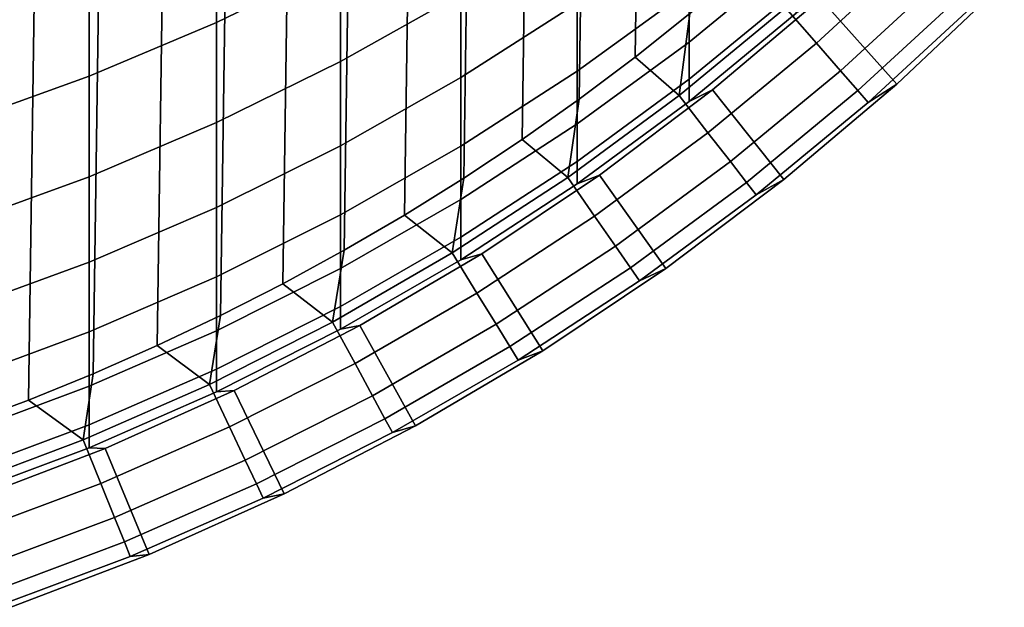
# Model space of a CAD drawing. Header units: metres. Extents: x -109 to 109, y -342 to 66.
# Tile 10 of 256: x 3.84 to 8.13, y -332.75 to -330.19. Entities that reach past the tile are written whole.
import ezdxf

# ---------------------------------------------------------------- set-up
doc = ezdxf.new("R2010")
doc.units = ezdxf.units.M
doc.layers.add('solid_K_24_62_16_000B91', color=7, linetype='CONTINUOUS')

msp = doc.modelspace()

# ---------------------------------------------------------------- linework, layer by layer
at = {"layer": 'solid_K_24_62_16_000B91'}
for points in [[(3.874658, -311.940216, -34.082638), (3.588936, -331.950592, -34.082638), (3.300169, -332.048981, -34.082638), (3.588936, -311.833649, -34.082638)], [(4.157175, -312.054871, -34.082638), (3.874658, -331.844025, -34.082638), (3.588936, -331.950592, -34.082638), (3.874658, -311.940216, -34.082638)], [(4.436429, -312.177612, -34.082638), (4.157175, -331.72934, -34.082638), (3.874658, -331.844025, -34.082638), (4.157175, -312.054871, -34.082638)], [(4.712077, -312.308289, -34.082638), (4.436429, -331.606598, -34.082638), (4.157175, -331.72934, -34.082638), (4.436429, -312.177612, -34.082638)], [(4.983871, -312.446777, -34.082638), (4.712077, -331.475922, -34.082638), (4.436429, -331.606598, -34.082638), (4.712077, -312.308289, -34.082638)], [(5.251484, -312.592896, -34.082638), (4.983871, -331.337433, -34.082638), (4.712077, -331.475922, -34.082638), (4.983871, -312.446777, -34.082638)], [(5.514831, -312.746613, -34.082638), (5.251484, -331.191315, -34.082638), (4.983871, -331.337433, -34.082638), (5.251484, -312.592896, -34.082638)], [(5.773848, -312.907898, -34.082638), (5.514831, -331.037598, -34.082638), (5.251484, -331.191315, -34.082638), (5.514831, -312.746613, -34.082638)], [(6.028046, -313.076447, -34.082638), (5.773848, -330.876312, -34.082638), (5.514831, -331.037598, -34.082638), (5.773848, -312.907898, -34.082638)], [(6.277295, -313.252167, -34.082638), (6.028046, -330.707764, -34.082638), (5.773848, -330.876312, -34.082638), (6.028046, -313.076447, -34.082638)], [(6.521426, -313.434906, -34.082638), (6.277295, -330.532074, -34.082638), (6.028046, -330.707764, -34.082638), (6.277295, -313.252167, -34.082638)], [(6.760268, -313.624573, -34.082638), (6.521426, -330.349304, -34.082638), (6.277295, -330.532074, -34.082638), (6.521426, -313.434906, -34.082638)], [(6.993697, -313.821075, -34.082638), (6.760268, -330.159637, -34.082638), (6.521426, -330.349304, -34.082638), (6.760268, -313.624573, -34.082638)], [(4.694541, -330.198639, -1.62277), (5.235421, -329.935394, -1.697718), (5.235421, -329.43689, -0.070682), (4.694541, -329.69696, 0.014702)], [(5.235421, -330.368622, -3.343335), (5.760402, -330.074036, -3.41464), (5.760402, -329.64389, -1.780712), (5.235421, -329.935394, -1.697718)], [(4.139403, -330.432861, -1.556094), (4.694541, -330.198639, -1.62277), (4.694541, -329.69696, 0.014702), (4.139403, -329.928314, 0.090662)], [(6.75634, -330.283569, -8.482203), (7.224272, -329.900879, -8.527512), (7.224272, -329.674713, -6.896421), (6.75634, -330.055298, -6.835891)], [(8.131745, -330.023834, -17.082638), (7.778174, -329.670288, -17.082638), (7.329801, -330.094177, -17.082638), (7.662983, -330.46701, -17.082638)], [(7.177764, -330.133881, -33.101562), (7.620886, -329.725952, -33.101562), (7.76391, -329.872986, -32.109196), (7.312473, -330.288574, -32.109196)], [(5.760402, -330.43869, -5.064418), (6.267889, -330.113586, -5.129509), (6.267889, -329.75177, -3.49264), (5.760402, -330.074036, -3.41464)], [(6.267889, -330.409851, -6.779501), (6.75634, -330.055298, -6.835891), (6.75634, -329.761566, -5.199989), (6.267889, -330.113586, -5.129509)], [(7.312473, -330.288574, -32.109196), (7.76391, -329.872986, -32.109196), (7.875422, -329.98761, -31.108549), (7.4175, -330.409149, -31.108549)], [(6.75634, -330.446045, -10.136306), (7.224272, -330.061829, -10.166322), (7.224272, -329.900879, -8.527512), (6.75634, -330.283569, -8.482203)], [(3.571694, -330.637268, -1.497893), (4.139403, -330.432861, -1.556094), (4.139403, -329.928314, 0.090662), (3.571694, -330.13028, 0.156968)], [(4.694541, -330.634644, -3.278941), (5.235421, -330.368622, -3.343335), (5.235421, -329.935394, -1.697718), (4.694541, -330.198639, -1.62277)], [(7.177764, -330.133881, -33.101562), (6.712844, -330.516785, -33.101562), (6.760268, -330.159637, -34.082638), (6.993697, -329.963135, -34.082638)], [(7.4175, -330.409149, -31.108549), (7.875422, -329.98761, -31.108549), (7.955191, -330.069611, -30.101683), (7.492631, -330.495422, -30.101683)], [(7.537712, -330.54718, -29.090666), (8.003055, -330.118805, -29.090666), (8.131728, -330.023834, -28.082638), (7.662986, -330.46701, -28.082638)], [(7.662986, -330.46701, -28.082638), (8.131728, -330.023834, -28.082638), (8.131745, -330.023834, -17.082638), (7.662983, -330.46701, -17.082638)], [(5.235421, -330.735901, -5.004915), (5.760402, -330.43869, -5.064418), (5.760402, -330.074036, -3.41464), (5.235421, -330.368622, -3.343335)], [(6.267889, -330.640106, -8.439993), (6.75634, -330.283569, -8.482203), (6.75634, -330.055298, -6.835891), (6.267889, -330.409851, -6.779501)], [(6.75634, -330.542419, -11.795572), (7.224272, -330.157349, -11.810246), (7.224272, -330.061829, -10.166322), (6.75634, -330.446045, -10.136306)], [(7.492631, -330.495422, -30.101683), (7.955191, -330.069611, -30.101683), (8.003055, -330.118805, -29.090666), (7.537712, -330.54718, -29.090666)], [(5.760402, -330.737305, -6.727424), (6.267889, -330.409851, -6.779501), (6.267889, -330.113586, -5.129509), (5.760402, -330.43869, -5.064418)], [(6.712844, -330.516785, -33.101562), (7.177764, -330.133881, -33.101562), (7.312473, -330.288574, -32.109196), (6.838827, -330.67865, -32.109196)], [(7.329813, -330.094177, -13.382639), (7.224272, -330.157349, -11.810246), (6.75634, -330.542419, -11.795572), (6.858388, -330.492249, -13.382639)], [(6.858388, -330.492249, -17.082638), (7.329801, -330.094177, -17.082638), (7.329813, -330.094177, -13.382639), (6.858388, -330.492249, -13.382639)], [(7.662983, -330.46701, -17.082638), (7.329801, -330.094177, -17.082638), (6.858388, -330.492249, -17.082638), (7.170133, -330.883179, -17.082638)], [(6.712844, -330.516785, -33.101562), (6.521426, -330.349304, -34.082638), (6.760268, -330.159637, -34.082638)], [(4.139403, -330.871338, -3.221655), (4.694541, -330.634644, -3.278941), (4.694541, -330.198639, -1.62277), (4.139403, -330.432861, -1.556094)], [(6.267889, -330.803955, -10.108344), (6.75634, -330.446045, -10.136306), (6.75634, -330.283569, -8.482203), (6.267889, -330.640106, -8.439993)], [(6.838827, -330.67865, -32.109196), (7.312473, -330.288574, -32.109196), (7.4175, -330.409149, -31.108549), (6.937052, -330.80484, -31.108549)], [(6.712844, -330.516785, -33.101562), (6.227538, -330.873474, -33.101562), (6.277295, -330.532074, -34.082638), (6.521426, -330.349304, -34.082638)], [(4.694541, -331.004272, -4.951179), (5.235421, -330.735901, -5.004915), (5.235421, -330.368622, -3.343335), (4.694541, -330.634644, -3.278941)], [(3.571694, -331.077911, -3.171651), (4.139403, -330.871338, -3.221655), (4.139403, -330.432861, -1.556094), (3.571694, -330.637268, -1.497893)], [(5.760402, -330.96936, -8.401011), (6.267889, -330.640106, -8.439993), (6.267889, -330.409851, -6.779501), (5.760402, -330.737305, -6.727424)], [(6.937052, -330.80484, -31.108549), (7.4175, -330.409149, -31.108549), (7.492631, -330.495422, -30.101683), (7.007317, -330.895111, -30.101683)], [(5.235421, -331.036621, -6.679816), (5.760402, -330.737305, -6.727424), (5.760402, -330.43869, -5.064418), (5.235421, -330.735901, -5.004915)], [(6.267889, -330.901184, -11.781902), (6.75634, -330.542419, -11.795572), (6.75634, -330.446045, -10.136306), (6.267889, -330.803955, -10.108344)], [(7.049477, -330.94928, -29.090666), (7.537712, -330.54718, -29.090666), (7.662986, -330.46701, -28.082638), (7.170133, -330.883179, -28.082638)], [(7.170133, -330.883179, -28.082638), (7.662986, -330.46701, -28.082638), (7.662983, -330.46701, -17.082638), (7.170133, -330.883179, -17.082638)], [(6.227538, -330.873474, -33.101562), (6.712844, -330.516785, -33.101562), (6.838827, -330.67865, -32.109196), (6.344413, -331.042023, -32.109196)], [(6.858388, -330.492249, -13.382639), (6.75634, -330.542419, -11.795572), (6.267889, -330.901184, -11.781902), (6.365384, -330.863281, -13.382639)], [(6.365396, -330.863281, -17.082638), (6.858388, -330.492249, -17.082638), (6.858388, -330.492249, -13.382639), (6.365384, -330.863281, -13.382639)], [(7.170133, -330.883179, -17.082638), (6.858388, -330.492249, -17.082638), (6.365396, -330.863281, -17.082638), (6.654672, -331.271088, -17.082638)], [(7.007317, -330.895111, -30.101683), (7.492631, -330.495422, -30.101683), (7.537712, -330.54718, -29.090666), (7.049477, -330.94928, -29.090666)], [(6.227538, -330.873474, -33.101562), (6.028046, -330.707764, -34.082638), (6.277295, -330.532074, -34.082638)], [(4.139403, -331.243042, -4.903374), (4.694541, -331.004272, -4.951179), (4.694541, -330.634644, -3.278941), (4.139403, -330.871338, -3.221655)], [(5.760402, -331.134521, -10.08252), (6.267889, -330.803955, -10.108344), (6.267889, -330.640106, -8.439993), (5.760402, -330.96936, -8.401011)], [(6.344413, -331.042023, -32.109196), (6.838827, -330.67865, -32.109196), (6.937052, -330.80484, -31.108549), (6.435536, -331.173462, -31.108549)], [(4.694541, -331.306946, -6.636823), (5.235421, -331.036621, -6.679816), (5.235421, -330.735901, -5.004915), (4.694541, -331.004272, -4.951179)], [(6.227538, -330.873474, -33.101562), (5.723318, -331.202911, -33.101562), (5.773848, -330.876312, -34.082638), (6.028046, -330.707764, -34.082638)], [(5.235421, -331.270355, -8.365376), (5.760402, -330.96936, -8.401011), (5.760402, -330.737305, -6.727424), (5.235421, -331.036621, -6.679816)], [(5.760402, -331.232513, -11.769278), (6.267889, -330.901184, -11.781902), (6.267889, -330.803955, -10.108344), (5.760402, -331.134521, -10.08252)], [(6.435536, -331.173462, -31.108549), (6.937052, -330.80484, -31.108549), (7.007317, -330.895111, -30.101683), (6.500721, -331.267456, -30.101683)], [(6.365384, -330.863281, -13.382639), (6.267889, -330.901184, -11.781902), (5.760402, -331.232513, -11.769278), (5.852353, -331.206085, -13.382639)], [(5.852352, -331.206085, -17.082638), (6.365396, -330.863281, -17.082638), (6.365384, -330.863281, -13.382639), (5.852353, -331.206085, -13.382639)], [(6.654672, -331.271088, -17.082638), (6.365396, -330.863281, -17.082638), (5.852352, -331.206085, -17.082638), (6.118426, -331.629395, -17.082638)], [(3.571694, -331.451477, -4.861646), (4.139403, -331.243042, -4.903374), (4.139403, -330.871338, -3.221655), (3.571694, -331.077911, -3.171651)], [(5.723318, -331.202911, -33.101562), (5.514831, -331.037598, -34.082638), (5.773848, -330.876312, -34.082638)], [(5.723318, -331.202911, -33.101562), (6.227538, -330.873474, -33.101562), (6.344413, -331.042023, -32.109196), (5.83073, -331.377625, -32.109196)], [(6.500721, -331.267456, -30.101683), (7.007317, -330.895111, -30.101683), (7.049477, -330.94928, -29.090666), (6.539833, -331.323853, -29.090666)], [(6.539833, -331.323853, -29.090666), (7.049477, -330.94928, -29.090666), (7.170133, -330.883179, -28.082638), (6.65472, -331.271057, -28.082638)], [(6.65472, -331.271057, -28.082638), (7.170133, -330.883179, -28.082638), (7.170133, -330.883179, -17.082638), (6.654672, -331.271088, -17.082638)], [(5.235421, -331.436707, -10.058913), (5.760402, -331.134521, -10.08252), (5.760402, -330.96936, -8.401011), (5.235421, -331.270355, -8.365376)], [(4.139403, -331.547424, -6.598576), (4.694541, -331.306946, -6.636823), (4.694541, -331.004272, -4.951179), (4.139403, -331.243042, -4.903374)], [(4.694541, -331.542175, -8.333195), (5.235421, -331.270355, -8.365376), (5.235421, -331.036621, -6.679816), (4.694541, -331.306946, -6.636823)], [(5.723318, -331.202911, -33.101562), (5.201717, -331.504059, -33.101562), (5.251484, -331.191315, -34.082638), (5.514831, -331.037598, -34.082638)], [(5.83073, -331.377625, -32.109196), (6.344413, -331.042023, -32.109196), (6.435536, -331.173462, -31.108549), (5.914476, -331.513885, -31.108549)], [(5.235421, -331.53537, -11.757736), (5.760402, -331.232513, -11.769278), (5.760402, -331.134521, -10.08252), (5.235421, -331.436707, -10.058913)], [(5.201717, -331.504059, -33.101562), (4.983871, -331.337433, -34.082638), (5.251484, -331.191315, -34.082638)], [(5.201717, -331.504059, -33.101562), (5.723318, -331.202911, -33.101562), (5.83073, -331.377625, -32.109196), (5.29934, -331.684448, -32.109196)], [(5.852353, -331.206085, -13.382639), (5.760402, -331.232513, -11.769278), (5.235421, -331.53537, -11.757736), (5.320908, -331.519562, -13.382639)], [(5.320894, -331.519592, -17.082638), (5.852352, -331.206085, -17.082638), (5.852353, -331.206085, -13.382639), (5.320908, -331.519562, -13.382639)], [(6.118426, -331.629395, -17.082638), (5.852352, -331.206085, -17.082638), (5.320894, -331.519592, -17.082638), (5.562724, -331.957214, -17.082638)], [(5.914476, -331.513885, -31.108549), (6.435536, -331.173462, -31.108549), (6.500721, -331.267456, -30.101683), (5.974383, -331.611328, -30.101683)], [(3.571694, -331.757355, -6.56519), (4.139403, -331.547424, -6.598576), (4.139403, -331.243042, -4.903374), (3.571694, -331.451477, -4.861646)], [(4.694541, -331.709564, -10.037595), (5.235421, -331.436707, -10.058913), (5.235421, -331.270355, -8.365376), (4.694541, -331.542175, -8.333195)], [(5.974383, -331.611328, -30.101683), (6.500721, -331.267456, -30.101683), (6.539833, -331.323853, -29.090666), (6.010328, -331.6698, -29.090666)], [(6.010328, -331.6698, -29.090666), (6.539833, -331.323853, -29.090666), (6.65472, -331.271057, -28.082638), (6.118369, -331.629456, -28.082638)], [(6.118369, -331.629456, -28.082638), (6.65472, -331.271057, -28.082638), (6.654672, -331.271088, -17.082638), (6.118426, -331.629395, -17.082638)], [(4.139403, -331.783997, -8.304565), (4.694541, -331.542175, -8.333195), (4.694541, -331.306946, -6.636823), (4.139403, -331.547424, -6.598576)], [(5.201717, -331.504059, -33.101562), (4.664319, -331.776001, -33.101562), (4.712077, -331.475922, -34.082638), (4.983871, -331.337433, -34.082638)], [(5.29934, -331.684448, -32.109196), (5.83073, -331.377625, -32.109196), (5.914476, -331.513885, -31.108549), (5.375453, -331.825073, -31.108549)], [(4.694541, -331.808899, -11.747314), (5.235421, -331.53537, -11.757736), (5.235421, -331.436707, -10.058913), (4.694541, -331.709564, -10.037595)], [(4.664319, -331.776001, -33.101562), (4.436429, -331.606598, -34.082638), (4.712077, -331.475922, -34.082638)], [(4.664319, -331.776001, -33.101562), (5.201717, -331.504059, -33.101562), (5.29934, -331.684448, -32.109196), (4.751856, -331.961487, -32.109196)], [(3.571694, -331.995087, -8.279574), (4.139403, -331.783997, -8.304565), (4.139403, -331.547424, -6.598576), (3.571694, -331.757355, -6.56519)], [(4.139403, -331.952332, -10.018629), (4.694541, -331.709564, -10.037595), (4.694541, -331.542175, -8.333195), (4.139403, -331.783997, -8.304565)], [(5.320908, -331.519562, -13.382639), (5.235421, -331.53537, -11.757736), (4.694541, -331.808899, -11.747314), (4.772721, -331.802765, -13.382639)], [(4.772721, -331.802765, -17.082638), (5.320894, -331.519592, -17.082638), (5.320908, -331.519562, -13.382639), (4.772721, -331.802765, -13.382639)], [(5.562724, -331.957214, -17.082638), (5.320894, -331.519592, -17.082638), (4.772721, -331.802765, -17.082638), (4.989705, -332.253235, -17.082638)], [(5.375453, -331.825073, -31.108549), (5.914476, -331.513885, -31.108549), (5.974383, -331.611328, -30.101683), (5.429901, -331.92569, -30.101683)], [(4.664319, -331.776001, -33.101562), (4.112755, -332.017944, -33.101562), (4.157175, -331.72934, -34.082638), (4.436429, -331.606598, -34.082638)], [(5.429901, -331.92569, -30.101683), (5.974383, -331.611328, -30.101683), (6.010328, -331.6698, -29.090666), (5.46257, -331.986053, -29.090666)], [(5.46257, -331.986053, -29.090666), (6.010328, -331.6698, -29.090666), (6.118369, -331.629456, -28.082638), (5.562767, -331.957184, -28.082638)], [(5.562767, -331.957184, -28.082638), (6.118369, -331.629456, -28.082638), (6.118426, -331.629395, -17.082638), (5.562724, -331.957214, -17.082638)], [(4.139403, -332.052216, -11.738042), (4.694541, -331.808899, -11.747314), (4.694541, -331.709564, -10.037595), (4.139403, -331.952332, -10.018629)], [(4.751856, -331.961487, -32.109196), (5.29934, -331.684448, -32.109196), (5.375453, -331.825073, -31.108549), (4.820106, -332.10611, -31.108549)], [(4.112755, -332.017944, -33.101562), (3.874658, -331.844025, -34.082638), (4.157175, -331.72934, -34.082638)], [(3.571694, -332.164246, -10.002074), (4.139403, -331.952332, -10.018629), (4.139403, -331.783997, -8.304565), (3.571694, -331.995087, -8.279574)], [(4.112755, -332.017944, -33.101562), (4.664319, -331.776001, -33.101562), (4.751856, -331.961487, -32.109196), (4.18994, -332.207977, -32.109196)], [(4.772721, -331.802765, -13.382639), (4.694541, -331.808899, -11.747314), (4.139403, -332.052216, -11.738042), (4.209518, -332.054779, -13.382639)], [(4.209532, -332.054779, -17.082638), (4.772721, -331.802765, -17.082638), (4.772721, -331.802765, -13.382639), (4.209518, -332.054779, -13.382639)], [(4.989705, -332.253235, -17.082638), (4.772721, -331.802765, -17.082638), (4.209532, -332.054779, -17.082638), (4.400809, -332.516754, -17.082638)], [(4.112755, -332.017944, -33.101562), (3.548701, -332.229126, -33.101562), (3.588936, -331.950592, -34.082638), (3.874658, -331.844025, -34.082638)], [(4.820106, -332.10611, -31.108549), (5.375453, -331.825073, -31.108549), (5.429901, -331.92569, -30.101683), (4.868928, -332.209564, -30.101683)], [(4.868928, -332.209564, -30.101683), (5.429901, -331.92569, -30.101683), (5.46257, -331.986053, -29.090666), (4.898222, -332.271637, -29.090666)], [(3.571694, -332.264618, -11.729949), (4.139403, -332.052216, -11.738042), (4.139403, -331.952332, -10.018629), (3.571694, -332.164246, -10.002074)], [(4.18994, -332.207977, -32.109196), (4.751856, -331.961487, -32.109196), (4.820106, -332.10611, -31.108549), (4.25012, -332.35614, -31.108549)], [(4.898222, -332.271637, -29.090666), (5.46257, -331.986053, -29.090666), (5.562767, -331.957184, -28.082638), (4.989663, -332.253265, -28.082638)], [(4.989663, -332.253265, -28.082638), (5.562767, -331.957184, -28.082638), (5.562724, -331.957214, -17.082638), (4.989705, -332.253235, -17.082638)], [(3.548701, -332.229126, -33.101562), (4.112755, -332.017944, -33.101562), (4.18994, -332.207977, -32.109196), (3.615301, -332.423126, -32.109196)], [(4.209518, -332.054779, -13.382639), (4.139403, -332.052216, -11.738042), (3.571694, -332.264618, -11.729949), (3.63307, -332.274841, -13.382639)], [(3.633069, -332.274841, -17.082638), (4.209532, -332.054779, -17.082638), (4.209518, -332.054779, -13.382639), (3.63307, -332.274841, -13.382639)], [(4.400809, -332.516754, -17.082638), (4.209532, -332.054779, -17.082638), (3.633069, -332.274841, -17.082638), (3.798267, -332.746735, -17.082638)], [(4.25012, -332.35614, -31.108549), (4.820106, -332.10611, -31.108549), (4.868928, -332.209564, -30.101683), (4.293169, -332.462128, -30.101683)], [(3.615301, -332.423126, -32.109196), (4.18994, -332.207977, -32.109196), (4.25012, -332.35614, -31.108549), (3.667227, -332.574371, -31.108549)], [(4.293169, -332.462128, -30.101683), (4.868928, -332.209564, -30.101683), (4.898222, -332.271637, -29.090666), (4.318999, -332.525726, -29.090666)], [(4.318999, -332.525726, -29.090666), (4.898222, -332.271637, -29.090666), (4.989663, -332.253265, -28.082638), (4.400859, -332.516724, -28.082638)], [(4.400859, -332.516724, -28.082638), (4.989663, -332.253265, -28.082638), (4.989705, -332.253235, -17.082638), (4.400809, -332.516754, -17.082638)], [(3.667227, -332.574371, -31.108549), (4.25012, -332.35614, -31.108549), (4.293169, -332.462128, -30.101683), (3.704371, -332.682587, -30.101683)], [(3.704371, -332.682587, -30.101683), (4.293169, -332.462128, -30.101683), (4.318999, -332.525726, -29.090666), (3.726659, -332.747498, -29.090666)], [(3.726659, -332.747498, -29.090666), (4.318999, -332.525726, -29.090666), (4.400859, -332.516724, -28.082638), (3.798209, -332.746765, -28.082638)], [(3.798209, -332.746765, -28.082638), (4.400859, -332.516724, -28.082638), (4.400809, -332.516754, -17.082638), (3.798267, -332.746735, -17.082638)]]:
    msp.add_3dface(points, dxfattribs=at)

doc.saveas('drawing.dxf')
